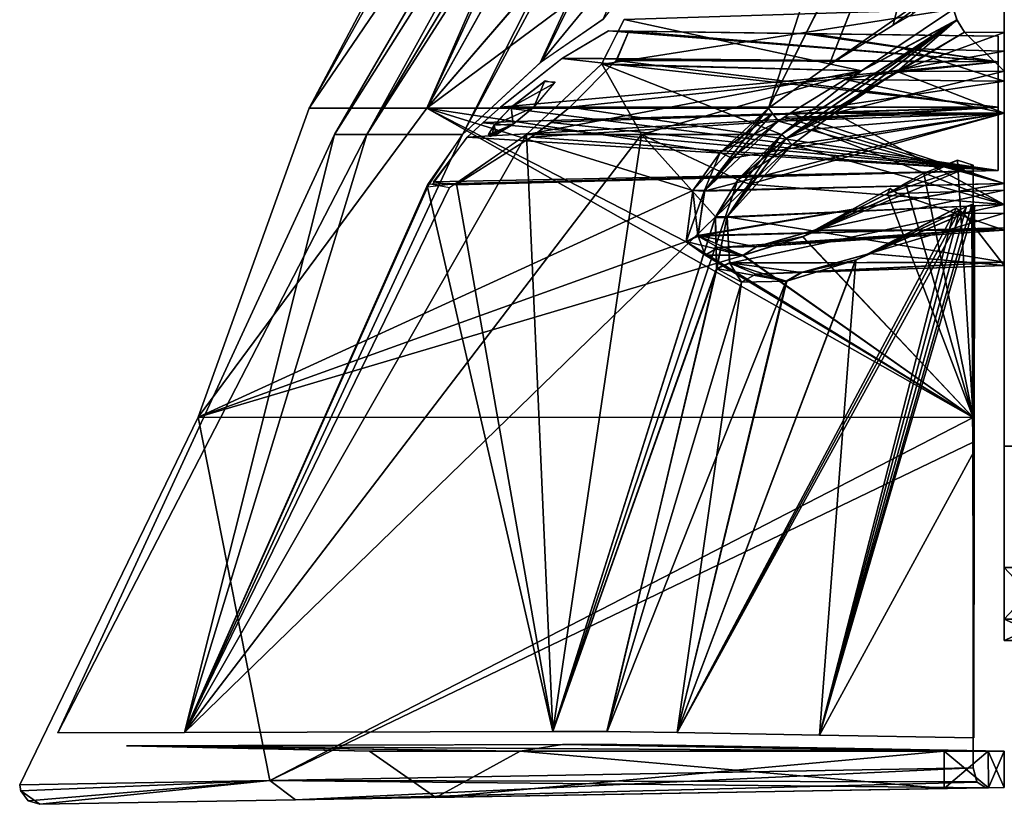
# Model space of a CAD drawing. Header units: millimetres. Extents: x -137 to 239, y -69 to 620.
# Tile 5 of 100: x -108 to -67, y 7 to 39. Entities that reach past the tile are written whole.
import ezdxf

# ---------------------------------------------------------------- set-up
doc = ezdxf.new("R2010")
doc.units = ezdxf.units.MM
doc.header["$LTSCALE"] = 65.185185
for name, color, linetype in [('1047', 7, 'CONTINUOUS'), ('1048', 7, 'CONTINUOUS'), ('1049', 7, 'CONTINUOUS'), ('1050', 7, 'CONTINUOUS'), ('1051', 7, 'CONTINUOUS'), ('1052', 7, 'CONTINUOUS'), ('1053', 7, 'CONTINUOUS'), ('1054', 7, 'CONTINUOUS'), ('1055', 7, 'CONTINUOUS'), ('1056', 7, 'CONTINUOUS'), ('1057', 7, 'CONTINUOUS'), ('1058', 7, 'CONTINUOUS'), ('1059', 7, 'CONTINUOUS'), ('1060', 7, 'CONTINUOUS'), ('1061', 7, 'CONTINUOUS'), ('1062', 7, 'CONTINUOUS'), ('1063', 7, 'CONTINUOUS'), ('1064', 7, 'CONTINUOUS'), ('1065', 7, 'CONTINUOUS'), ('1066', 7, 'CONTINUOUS'), ('1069', 7, 'CONTINUOUS'), ('1070', 7, 'CONTINUOUS'), ('359', 7, 'CONTINUOUS'), ('361', 7, 'CONTINUOUS'), ('362', 7, 'CONTINUOUS'), ('366', 7, 'CONTINUOUS'), ('367', 7, 'CONTINUOUS'), ('368', 7, 'CONTINUOUS'), ('369', 7, 'CONTINUOUS'), ('370', 7, 'CONTINUOUS'), ('371', 7, 'CONTINUOUS'), ('372', 7, 'CONTINUOUS'), ('373', 7, 'CONTINUOUS'), ('375', 7, 'CONTINUOUS'), ('376', 7, 'CONTINUOUS')]:
    doc.layers.add(name, color=color, linetype=linetype)

msp = doc.modelspace()

# ---------------------------------------------------------------- linework, layer by layer
at = {"layer": '1047', "color": 7, "linetype": 'Continuous'}
for points in [[(-85.915, 36.312, 34.43), (-86.345, 35.25, 36.2), (-87.281, 35.25, 33.8), (-85.915, 36.312, 34.43)], [(-85.477, 36.296, 35.581), (-86.345, 35.25, 36.2), (-85.915, 36.312, 34.43), (-85.477, 36.296, 35.581)], [(-87.281, 35.25, 33.8), (-87.201, 34.553, 35.974), (-87.988, 34.516, 34.043), (-87.281, 35.25, 33.8)], [(-86.345, 35.25, 36.2), (-87.201, 34.553, 35.974), (-87.281, 35.25, 33.8), (-86.345, 35.25, 36.2)], [(-88.217, 34.122, 34.589), (-87.988, 34.516, 34.043), (-88.061, 34.122, 35), (-88.217, 34.122, 34.589)], [(-87.988, 34.516, 34.043), (-87.902, 34.122, 35.411), (-88.061, 34.122, 35), (-87.988, 34.516, 34.043)], [(-87.201, 34.553, 35.974), (-87.902, 34.122, 35.411), (-87.988, 34.516, 34.043), (-87.201, 34.553, 35.974)]]:
    msp.add_3dface(points, dxfattribs=at)
at = {"layer": '1048', "color": 7, "linetype": 'Continuous'}
for points in [[(-88.217, 34.122, 34.589), (-88.061, 34.122, 35), (-88.143, 34.049, 34.998), (-88.217, 34.122, 34.589)], [(-88.061, 34.122, 35), (-87.902, 34.122, 35.411), (-88.143, 34.049, 34.998), (-88.061, 34.122, 35)]]:
    msp.add_3dface(points, dxfattribs=at)
at = {"layer": '1049', "color": 7, "linetype": 'Continuous'}
for points in [[(-85.883, 36.33, -34.462), (-87.281, 35.25, -33.8), (-85.497, 36.243, -35.671), (-85.883, 36.33, -34.462)], [(-85.497, 36.243, -35.671), (-87.281, 35.25, -33.8), (-86.345, 35.25, -36.2), (-85.497, 36.243, -35.671)], [(-87.281, 35.25, -33.8), (-87.981, 34.521, -34.047), (-86.345, 35.25, -36.2), (-87.281, 35.25, -33.8)], [(-86.345, 35.25, -36.2), (-87.981, 34.521, -34.047), (-87.214, 34.544, -35.967), (-86.345, 35.25, -36.2)], [(-87.981, 34.521, -34.047), (-88.217, 34.122, -34.589), (-87.214, 34.544, -35.967), (-87.981, 34.521, -34.047)], [(-87.214, 34.544, -35.967), (-88.217, 34.122, -34.589), (-88.061, 34.122, -35), (-87.214, 34.544, -35.967)], [(-87.902, 34.122, -35.411), (-87.214, 34.544, -35.967), (-88.061, 34.122, -35), (-87.902, 34.122, -35.411)]]:
    msp.add_3dface(points, dxfattribs=at)
at = {"layer": '1050', "color": 7, "linetype": 'Continuous'}
for points in [[(-88.061, 34.122, -35), (-88.217, 34.122, -34.589), (-88.146, 34.05, -34.989), (-88.061, 34.122, -35)], [(-87.902, 34.122, -35.411), (-88.061, 34.122, -35), (-88.146, 34.05, -34.989), (-87.902, 34.122, -35.411)]]:
    msp.add_3dface(points, dxfattribs=at)
at = {"layer": '1051', "color": 7, "linetype": 'Continuous'}
for points in [[(-69.073, 39.289, 58.081), (-72.872, 36.744, 57.049), (-82.634, 38.857, 36.156), (-69.073, 39.289, 58.081)], [(-82.634, 38.857, 36.156), (-72.872, 36.744, 57.049), (-83.55, 37.036, 38.307), (-82.634, 38.857, 36.156)], [(-81.914, 34.122, 48.027), (-86.652, 34.122, 38.464), (-83.55, 37.036, 38.307), (-81.914, 34.122, 48.027)], [(-76.159, 34.122, 57.015), (-81.914, 34.122, 48.027), (-83.55, 37.036, 38.307), (-76.159, 34.122, 57.015)], [(-72.872, 36.744, 57.049), (-76.159, 34.122, 57.015), (-83.55, 37.036, 38.307), (-72.872, 36.744, 57.049)]]:
    msp.add_3dface(points, dxfattribs=at)
at = {"layer": '1052', "color": 7, "linetype": 'Continuous'}
for points in [[(-94.556, 34.122), (-93.229, 34.122, -16.036), (-68.152, 79.559), (-94.556, 34.122)], [(-68.188, 75.805, 11.931), (-94.556, 34.122), (-68.152, 79.559), (-68.188, 75.805, 11.931)], [(-68.152, 79.559), (-93.229, 34.122, -16.036), (-68.202, 73.168, -16.114), (-68.152, 79.559)], [(-93.229, 34.122, 16.036), (-94.556, 34.122), (-68.188, 75.805, 11.931), (-93.229, 34.122, 16.036)], [(-89.284, 34.122, 31.636), (-93.229, 34.122, 16.036), (-68.188, 75.805, 11.931), (-89.284, 34.122, 31.636)], [(-86.088, 37.084, 31.829), (-89.284, 34.122, 31.636), (-68.188, 75.805, 11.931), (-86.088, 37.084, 31.829)], [(-68.248, 58.766, 34.298), (-86.088, 37.084, 31.829), (-68.188, 75.805, 11.931), (-68.248, 58.766, 34.298)], [(-93.229, 34.122, -16.036), (-89.284, 34.122, -31.636), (-68.202, 73.168, -16.114), (-93.229, 34.122, -16.036)], [(-68.202, 73.168, -16.114), (-89.284, 34.122, -31.636), (-86.03, 37.132, -31.854), (-68.202, 73.168, -16.114)], [(-83.503, 38.868, -33.997), (-68.202, 73.168, -16.114), (-86.03, 37.132, -31.854), (-83.503, 38.868, -33.997)], [(-83.503, 38.868, 33.997), (-86.088, 37.084, 31.829), (-68.248, 58.766, 34.298), (-83.503, 38.868, 33.997)]]:
    msp.add_3dface(points, dxfattribs=at)
at = {"layer": '1053', "color": 7, "linetype": 'Continuous'}
for points in [[(-82.634, 38.857, -36.156), (-83.576, 37.012, -38.305), (-69.073, 39.289, -58.081), (-82.634, 38.857, -36.156)], [(-69.073, 39.289, -58.081), (-83.576, 37.012, -38.305), (-72.867, 36.748, -57.05), (-69.073, 39.289, -58.081)], [(-83.576, 37.012, -38.305), (-86.652, 34.122, -38.464), (-72.867, 36.748, -57.05), (-83.576, 37.012, -38.305)], [(-86.652, 34.122, -38.464), (-81.914, 34.122, -48.027), (-72.867, 36.748, -57.05), (-86.652, 34.122, -38.464)], [(-81.914, 34.122, -48.027), (-76.159, 34.122, -57.015), (-72.867, 36.748, -57.05), (-81.914, 34.122, -48.027)]]:
    msp.add_3dface(points, dxfattribs=at)
at = {"layer": '1054', "color": 7, "linetype": 'Continuous'}
for points in [[(-94.556, 34.122), (-93.229, 34.122, 16.036), (-105.942, 9.497, 0), (-94.556, 34.122)], [(-105.942, 9.497, 0), (-93.229, 34.122, 16.036), (-100.725, 9.512, 33.305), (-105.942, 9.497, 0)], [(-100.725, 9.512, -33.305), (-94.556, 34.122), (-105.942, 9.497, 0), (-100.725, 9.512, -33.305)], [(-86.652, 34.122, 38.464), (-81.914, 34.122, 48.027), (-100.725, 9.512, 33.305), (-86.652, 34.122, 38.464)], [(-89.819, 31.941, 36.26), (-86.652, 34.122, 38.464), (-100.725, 9.512, 33.305), (-89.819, 31.941, 36.26)], [(-100.725, 9.512, 33.305), (-81.914, 34.122, 48.027), (-78.877, 30.735, 58.575), (-100.725, 9.512, 33.305)], [(-89.284, 34.122, 31.636), (-90.706, 32.116, 33.443), (-100.725, 9.512, 33.305), (-89.284, 34.122, 31.636)], [(-93.229, 34.122, 16.036), (-89.284, 34.122, 31.636), (-100.725, 9.512, 33.305), (-93.229, 34.122, 16.036)], [(-93.229, 34.122, -16.036), (-94.556, 34.122), (-100.725, 9.512, -33.305), (-93.229, 34.122, -16.036)], [(-89.284, 34.122, -31.636), (-93.229, 34.122, -16.036), (-100.725, 9.512, -33.305), (-89.284, 34.122, -31.636)], [(-90.723, 31.961, -33.802), (-89.284, 34.122, -31.636), (-100.725, 9.512, -33.305), (-90.723, 31.961, -33.802)], [(-86.652, 34.122, -38.464), (-89.528, 32.094, -36.628), (-85.574, 9.555, -63.418), (-86.652, 34.122, -38.464)], [(-81.914, 34.122, -48.027), (-86.652, 34.122, -38.464), (-85.574, 9.555, -63.418), (-81.914, 34.122, -48.027)], [(-77.954, 32.259, -57.617), (-81.914, 34.122, -48.027), (-85.574, 9.555, -63.418), (-77.954, 32.259, -57.617)], [(-81.914, 34.122, 48.027), (-76.159, 34.122, 57.015), (-78.877, 30.735, 58.575), (-81.914, 34.122, 48.027)], [(-76.159, 34.122, -57.015), (-81.914, 34.122, -48.027), (-77.954, 32.259, -57.617), (-76.159, 34.122, -57.015)], [(-90.706, 32.116, 33.443), (-89.819, 31.941, 36.26), (-100.725, 9.512, 33.305), (-90.706, 32.116, 33.443)], [(-89.528, 32.094, -36.628), (-90.723, 31.961, -33.802), (-85.574, 9.555, -63.418), (-89.528, 32.094, -36.628)], [(-78.888, 30.708, -58.597), (-77.954, 32.259, -57.617), (-85.574, 9.555, -63.418), (-78.888, 30.708, -58.597)], [(-85.574, 9.555, -63.418), (-90.723, 31.961, -33.802), (-100.725, 9.512, -33.305), (-85.574, 9.555, -63.418)], [(-68.322, 31.24, -70.455), (-68.543, 31.161, -70.325), (-74.594, 9.405, -76.473), (-68.322, 31.24, -70.455)], [(-68.241, 9.293, -82.432), (-68.322, 31.24, -70.455), (-74.594, 9.405, -76.473), (-68.241, 9.293, -82.432)], [(-68.221, 31.197, 70.609), (-74.594, 9.405, 76.473), (-68.321, 31.24, 70.456), (-68.221, 31.197, 70.609)], [(-68.321, 31.24, 70.456), (-74.594, 9.405, 76.473), (-68.543, 31.161, 70.325), (-68.321, 31.24, 70.456)], [(-68.221, 31.197, -70.609), (-68.322, 31.24, -70.455), (-68.241, 9.293, -82.432), (-68.221, 31.197, -70.609)], [(-74.594, 9.405, 76.473), (-80.451, 9.509, 70.026), (-68.543, 31.161, 70.325), (-74.594, 9.405, 76.473)], [(-68.543, 31.161, 70.325), (-80.451, 9.509, 70.026), (-68.812, 31.02, 70.219), (-68.543, 31.161, 70.325)], [(-68.812, 31.02, 70.219), (-80.451, 9.509, 70.026), (-69.079, 30.878, 70.113), (-68.812, 31.02, 70.219)], [(-69.079, 30.878, 70.113), (-80.451, 9.509, 70.026), (-73.111, 28.957, 67.949), (-69.079, 30.878, 70.113)], [(-68.236, 21.063, 78.968), (-74.594, 9.405, 76.473), (-68.221, 31.197, 70.609), (-68.236, 21.063, 78.968)], [(-68.543, 31.161, -70.325), (-68.812, 31.02, -70.219), (-74.594, 9.405, -76.473), (-68.543, 31.161, -70.325)], [(-68.812, 31.02, -70.219), (-69.079, 30.878, -70.113), (-74.594, 9.405, -76.473), (-68.812, 31.02, -70.219)], [(-69.079, 30.878, -70.113), (-73.092, 28.965, -67.962), (-74.594, 9.405, -76.473), (-69.079, 30.878, -70.113)], [(-68.236, 21.042, -78.98), (-68.221, 31.197, -70.609), (-68.241, 9.293, -82.432), (-68.236, 21.042, -78.98)], [(-85.574, 9.555, 63.418), (-100.725, 9.512, 33.305), (-78.877, 30.735, 58.575), (-85.574, 9.555, 63.418)], [(-78.839, 28.612, 61.338), (-85.574, 9.555, 63.418), (-78.877, 30.735, 58.575), (-78.839, 28.612, 61.338)], [(-78.824, 28.593, -61.38), (-78.888, 30.708, -58.597), (-85.574, 9.555, -63.418), (-78.824, 28.593, -61.38)], [(-73.092, 28.965, -67.962), (-75.941, 28.092, -65.586), (-80.451, 9.509, -70.026), (-73.092, 28.965, -67.962)], [(-74.594, 9.405, -76.473), (-73.092, 28.965, -67.962), (-80.451, 9.509, -70.026), (-74.594, 9.405, -76.473)], [(-73.111, 28.957, 67.949), (-80.451, 9.509, 70.026), (-75.97, 28.086, 65.557), (-73.111, 28.957, 67.949)], [(-83.336, 9.548, 66.433), (-85.574, 9.555, 63.418), (-78.839, 28.612, 61.338), (-83.336, 9.548, 66.433)], [(-83.341, 9.548, -66.426), (-78.824, 28.593, -61.38), (-85.574, 9.555, -63.418), (-83.341, 9.548, -66.426)], [(-77.809, 28.047, -63.319), (-78.824, 28.593, -61.38), (-83.341, 9.548, -66.426), (-77.809, 28.047, -63.319)], [(-75.97, 28.086, 65.557), (-83.336, 9.548, 66.433), (-78.839, 28.612, 61.338), (-75.97, 28.086, 65.557)], [(-80.451, 9.509, -70.026), (-77.809, 28.047, -63.319), (-83.341, 9.548, -66.426), (-80.451, 9.509, -70.026)], [(-80.451, 9.509, 70.026), (-83.336, 9.548, 66.433), (-75.97, 28.086, 65.557), (-80.451, 9.509, 70.026)], [(-75.941, 28.092, -65.586), (-77.809, 28.047, -63.319), (-80.451, 9.509, -70.026), (-75.941, 28.092, -65.586)], [(-68.241, 9.293, 82.432), (-74.594, 9.405, 76.473), (-68.236, 21.063, 78.968), (-68.241, 9.293, 82.432)]]:
    msp.add_3dface(points, dxfattribs=at)
at = {"layer": '1055', "color": 7, "linetype": 'Continuous'}
for points in [[(-68.623, 38.345, -58.394), (-71.399, 36.724, -57.653), (-67, 38.331, -58.418), (-68.623, 38.345, -58.394)], [(-67, 38.331, -58.418), (-71.399, 36.724, -57.653), (-67, 36.728, -57.734), (-67, 38.331, -58.418)], [(-71.399, 36.724, -57.653), (-73.971, 35, -57.378), (-67, 36.728, -57.734), (-71.399, 36.724, -57.653)], [(-67, 36.728, -57.734), (-73.971, 35, -57.378), (-67, 35, -57.5), (-67, 36.728, -57.734)], [(-75.723, 33.701, -57.476), (-77.473, 32.086, -57.986), (-67, 35, -57.5), (-75.723, 33.701, -57.476)], [(-67, 35, -57.5), (-77.473, 32.086, -57.986), (-67, 31.253, -58.689), (-67, 35, -57.5)], [(-74.871, 34.346, -57.395), (-75.723, 33.701, -57.476), (-67, 35, -57.5), (-74.871, 34.346, -57.395)], [(-73.971, 35, -57.378), (-74.871, 34.346, -57.395), (-67, 35, -57.5), (-73.971, 35, -57.378)], [(-77.473, 32.086, -57.986), (-78.402, 30.705, -58.859), (-67, 31.253, -58.689), (-77.473, 32.086, -57.986)], [(-78.402, 30.705, -58.859), (-78.282, 28.836, -61.382), (-67, 31.253, -58.689), (-78.402, 30.705, -58.859)], [(-67, 31.253, -58.689), (-78.282, 28.836, -61.382), (-67, 28.876, -61.821), (-67, 31.253, -58.689)], [(-72.523, 29.236, -67.208), (-68.65, 30.876, -69.061), (-67, 28.74, -65.75), (-72.523, 29.236, -67.208)], [(-67, 28.74, -65.75), (-68.65, 30.876, -69.061), (-67, 30.894, -69.039), (-67, 28.74, -65.75)], [(-75.324, 28.454, -65.146), (-72.523, 29.236, -67.208), (-67, 28.74, -65.75), (-75.324, 28.454, -65.146)], [(-78.282, 28.836, -61.382), (-77.214, 28.377, -63.141), (-67, 28.876, -61.821), (-78.282, 28.836, -61.382)], [(-77.214, 28.377, -63.141), (-75.324, 28.454, -65.146), (-67, 28.876, -61.821), (-77.214, 28.377, -63.141)], [(-67, 28.876, -61.821), (-75.324, 28.454, -65.146), (-67, 28.74, -65.75), (-67, 28.876, -61.821)]]:
    msp.add_3dface(points, dxfattribs=at)
at = {"layer": '1056', "color": 7, "linetype": 'Continuous'}
for points in [[(-71.401, 36.723, 57.653), (-68.623, 38.345, 58.394), (-67, 36.728, 57.734), (-71.401, 36.723, 57.653)], [(-67, 36.728, 57.734), (-68.623, 38.345, 58.394), (-67, 38.331, 58.418), (-67, 36.728, 57.734)], [(-73.971, 35, 57.378), (-71.401, 36.723, 57.653), (-67, 35, 57.5), (-73.971, 35, 57.378)], [(-67, 35, 57.5), (-71.401, 36.723, 57.653), (-67, 36.728, 57.734), (-67, 35, 57.5)], [(-74.875, 34.344, 57.395), (-73.971, 35, 57.378), (-67, 31.253, 58.689), (-74.875, 34.344, 57.395)], [(-67, 31.253, 58.689), (-73.971, 35, 57.378), (-67, 35, 57.5), (-67, 31.253, 58.689)], [(-75.723, 33.701, 57.476), (-74.875, 34.344, 57.395), (-67, 31.253, 58.689), (-75.723, 33.701, 57.476)], [(-78.388, 30.736, 58.833), (-75.723, 33.701, 57.476), (-67, 31.253, 58.689), (-78.388, 30.736, 58.833)], [(-67, 28.876, 61.821), (-78.388, 30.736, 58.833), (-67, 31.253, 58.689), (-67, 28.876, 61.821)], [(-68.65, 30.876, 69.061), (-72.538, 29.231, 67.198), (-67, 30.894, 69.039), (-68.65, 30.876, 69.061)], [(-67, 30.894, 69.039), (-72.538, 29.231, 67.198), (-67, 28.74, 65.75), (-67, 30.894, 69.039)], [(-78.296, 28.85, 61.348), (-78.388, 30.736, 58.833), (-67, 28.876, 61.821), (-78.296, 28.85, 61.348)], [(-72.538, 29.231, 67.198), (-75.348, 28.45, 65.125), (-67, 28.74, 65.75), (-72.538, 29.231, 67.198)], [(-75.348, 28.45, 65.125), (-78.296, 28.85, 61.348), (-67, 28.876, 61.821), (-75.348, 28.45, 65.125)], [(-67, 28.74, 65.75), (-75.348, 28.45, 65.125), (-67, 28.876, 61.821), (-67, 28.74, 65.75)]]:
    msp.add_3dface(points, dxfattribs=at)
at = {"layer": '1057', "color": 7, "linetype": 'Continuous'}
for points in [[(-78.877, 30.735, 58.575), (-76.159, 34.122, 57.015), (-78.388, 30.736, 58.833), (-78.877, 30.735, 58.575)], [(-78.388, 30.736, 58.833), (-76.159, 34.122, 57.015), (-75.971, 33.96, 57.323), (-78.388, 30.736, 58.833)], [(-75.723, 33.701, 57.476), (-78.388, 30.736, 58.833), (-75.971, 33.96, 57.323), (-75.723, 33.701, 57.476)], [(-69.079, 30.878, 70.113), (-73.111, 28.957, 67.949), (-68.965, 31.089, 69.56), (-69.079, 30.878, 70.113)], [(-68.965, 31.089, 69.56), (-73.111, 28.957, 67.949), (-68.65, 30.876, 69.061), (-68.965, 31.089, 69.56)], [(-68.65, 30.876, 69.061), (-73.111, 28.957, 67.949), (-72.538, 29.231, 67.198), (-68.65, 30.876, 69.061)], [(-78.839, 28.612, 61.338), (-78.877, 30.735, 58.575), (-78.388, 30.736, 58.833), (-78.839, 28.612, 61.338)], [(-78.296, 28.85, 61.348), (-78.839, 28.612, 61.338), (-78.388, 30.736, 58.833), (-78.296, 28.85, 61.348)], [(-72.538, 29.231, 67.198), (-73.111, 28.957, 67.949), (-75.348, 28.45, 65.125), (-72.538, 29.231, 67.198)], [(-75.97, 28.086, 65.557), (-78.839, 28.612, 61.338), (-78.296, 28.85, 61.348), (-75.97, 28.086, 65.557)], [(-75.348, 28.45, 65.125), (-75.97, 28.086, 65.557), (-78.296, 28.85, 61.348), (-75.348, 28.45, 65.125)], [(-73.111, 28.957, 67.949), (-75.97, 28.086, 65.557), (-75.348, 28.45, 65.125), (-73.111, 28.957, 67.949)]]:
    msp.add_3dface(points, dxfattribs=at)
at = {"layer": '1058', "color": 7, "linetype": 'Continuous'}
for points in [[(-72.872, 36.744, 57.049), (-69.073, 39.289, 58.081), (-68.931, 38.83, 58.435), (-72.872, 36.744, 57.049)], [(-76.159, 34.122, 57.015), (-72.872, 36.744, 57.049), (-68.931, 38.83, 58.435), (-76.159, 34.122, 57.015)], [(-75.971, 33.96, 57.323), (-76.159, 34.122, 57.015), (-68.931, 38.83, 58.435), (-75.971, 33.96, 57.323)], [(-68.623, 38.345, 58.394), (-75.971, 33.96, 57.323), (-68.931, 38.83, 58.435), (-68.623, 38.345, 58.394)], [(-75.971, 33.96, 57.323), (-68.623, 38.345, 58.394), (-71.401, 36.723, 57.653), (-75.971, 33.96, 57.323)], [(-75.971, 33.96, 57.323), (-71.401, 36.723, 57.653), (-73.971, 35, 57.378), (-75.971, 33.96, 57.323)], [(-75.971, 33.96, 57.323), (-73.971, 35, 57.378), (-74.875, 34.344, 57.395), (-75.971, 33.96, 57.323)], [(-75.723, 33.701, 57.476), (-75.971, 33.96, 57.323), (-74.875, 34.344, 57.395), (-75.723, 33.701, 57.476)]]:
    msp.add_3dface(points, dxfattribs=at)
at = {"layer": '1059', "color": 7, "linetype": 'Continuous'}
for points in [[(-69.073, 39.289, -58.081), (-72.867, 36.748, -57.05), (-68.94, 38.849, -58.429), (-69.073, 39.289, -58.081)], [(-72.867, 36.748, -57.05), (-76.159, 34.122, -57.015), (-68.94, 38.849, -58.429), (-72.867, 36.748, -57.05)], [(-68.94, 38.849, -58.429), (-76.159, 34.122, -57.015), (-75.971, 33.961, -57.323), (-68.94, 38.849, -58.429)], [(-75.723, 33.701, -57.476), (-68.94, 38.849, -58.429), (-75.971, 33.961, -57.323), (-75.723, 33.701, -57.476)], [(-74.871, 34.346, -57.395), (-68.94, 38.849, -58.429), (-75.723, 33.701, -57.476), (-74.871, 34.346, -57.395)], [(-73.971, 35, -57.378), (-68.94, 38.849, -58.429), (-74.871, 34.346, -57.395), (-73.971, 35, -57.378)], [(-71.399, 36.724, -57.653), (-68.94, 38.849, -58.429), (-73.971, 35, -57.378), (-71.399, 36.724, -57.653)], [(-68.623, 38.345, -58.394), (-68.94, 38.849, -58.429), (-71.399, 36.724, -57.653), (-68.623, 38.345, -58.394)]]:
    msp.add_3dface(points, dxfattribs=at)
at = {"layer": '1060', "color": 7, "linetype": 'Continuous'}
for points in [[(-76.159, 34.122, -57.015), (-77.954, 32.259, -57.617), (-75.971, 33.961, -57.323), (-76.159, 34.122, -57.015)], [(-77.954, 32.259, -57.617), (-75.723, 33.701, -57.476), (-75.971, 33.961, -57.323), (-77.954, 32.259, -57.617)], [(-75.723, 33.701, -57.476), (-77.954, 32.259, -57.617), (-77.473, 32.086, -57.986), (-75.723, 33.701, -57.476)], [(-77.954, 32.259, -57.617), (-78.888, 30.708, -58.597), (-77.473, 32.086, -57.986), (-77.954, 32.259, -57.617)], [(-78.888, 30.708, -58.597), (-78.402, 30.705, -58.859), (-77.473, 32.086, -57.986), (-78.888, 30.708, -58.597)], [(-73.092, 28.965, -67.962), (-69.079, 30.878, -70.113), (-72.523, 29.236, -67.208), (-73.092, 28.965, -67.962)], [(-72.523, 29.236, -67.208), (-69.079, 30.878, -70.113), (-68.955, 31.089, -69.535), (-72.523, 29.236, -67.208)], [(-68.65, 30.876, -69.061), (-72.523, 29.236, -67.208), (-68.955, 31.089, -69.535), (-68.65, 30.876, -69.061)], [(-78.888, 30.708, -58.597), (-78.824, 28.593, -61.38), (-78.402, 30.705, -58.859), (-78.888, 30.708, -58.597)], [(-78.824, 28.593, -61.38), (-78.282, 28.836, -61.382), (-78.402, 30.705, -58.859), (-78.824, 28.593, -61.38)], [(-73.092, 28.965, -67.962), (-72.523, 29.236, -67.208), (-75.324, 28.454, -65.146), (-73.092, 28.965, -67.962)], [(-78.824, 28.593, -61.38), (-77.809, 28.047, -63.319), (-78.282, 28.836, -61.382), (-78.824, 28.593, -61.38)], [(-77.809, 28.047, -63.319), (-77.214, 28.377, -63.141), (-78.282, 28.836, -61.382), (-77.809, 28.047, -63.319)], [(-75.941, 28.092, -65.586), (-73.092, 28.965, -67.962), (-75.324, 28.454, -65.146), (-75.941, 28.092, -65.586)], [(-77.809, 28.047, -63.319), (-75.941, 28.092, -65.586), (-77.214, 28.377, -63.141), (-77.809, 28.047, -63.319)], [(-75.941, 28.092, -65.586), (-75.324, 28.454, -65.146), (-77.214, 28.377, -63.141), (-75.941, 28.092, -65.586)]]:
    msp.add_3dface(points, dxfattribs=at)
at = {"layer": '1061', "color": 7, "linetype": 'Continuous'}
for points in [[(-90.38, 6.842, 22.743), (-90.38, 6.842, -22.743), (-93.11, 8.75), (-90.38, 6.842, 22.743)], [(-93.11, 8.75), (-90.38, 6.842, -22.743), (-86.912, 8.75, -33.953), (-93.11, 8.75)], [(-86.912, 8.75, 33.953), (-90.38, 6.842, 22.743), (-93.11, 8.75), (-86.912, 8.75, 33.953)], [(-90.38, 6.842, -22.743), (-69.461, 7.207, -63.135), (-86.912, 8.75, -33.953), (-90.38, 6.842, -22.743)], [(-69.461, 7.207, 63.135), (-90.38, 6.842, 22.743), (-69.461, 8.75, 63.135), (-69.461, 7.207, 63.135)], [(-69.461, 8.75, 63.135), (-90.38, 6.842, 22.743), (-86.912, 8.75, 33.953), (-69.461, 8.75, 63.135)], [(-86.912, 8.75, -33.953), (-69.461, 7.207, -63.135), (-69.461, 8.75, -63.135), (-86.912, 8.75, -33.953)]]:
    msp.add_3dface(points, dxfattribs=at)
at = {"layer": '1062', "color": 7, "linetype": 'Continuous'}
for points in [[(-69.461, 7.207, 63.135), (-69.461, 8.75, 63.135), (-67.648, 8.75, 66.164), (-69.461, 7.207, 63.135)], [(-69.461, 7.207, 63.135), (-67.648, 8.75, 66.164), (-67.635, 7.239, 66.197), (-69.461, 7.207, 63.135)], [(-67.648, 8.75, 66.164), (-67, 8.75, 69.705), (-67.635, 7.239, 66.197), (-67.648, 8.75, 66.164)], [(-67.635, 7.239, 66.197), (-67, 8.75, 69.705), (-67, 7.25, 69.705), (-67.635, 7.239, 66.197)]]:
    msp.add_3dface(points, dxfattribs=at)
at = {"layer": '1063', "color": 7, "linetype": 'Continuous'}
for points in [[(-69.461, 8.75, -63.135), (-69.461, 7.207, -63.135), (-67.635, 7.239, -66.197), (-69.461, 8.75, -63.135)], [(-69.461, 8.75, -63.135), (-67.635, 7.239, -66.197), (-67.648, 8.75, -66.164), (-69.461, 8.75, -63.135)], [(-67, 7.25, -69.705), (-67, 8.75, -69.705), (-67.648, 8.75, -66.164), (-67, 7.25, -69.705)], [(-67.635, 7.239, -66.197), (-67, 7.25, -69.705), (-67.648, 8.75, -66.164), (-67.635, 7.239, -66.197)]]:
    msp.add_3dface(points, dxfattribs=at)
at = {"layer": '1064', "color": 7, "linetype": 'Continuous'}
for points in [[(-69.461, 8.75, -63.135), (-67.648, 8.75, -66.164), (-85.177, 9.024, -63.135), (-69.461, 8.75, -63.135)], [(-85.177, 9.024, -63.135), (-67.648, 8.75, -66.164), (-82.946, 9.017, -66.139), (-85.177, 9.024, -63.135)], [(-67.648, 8.75, -66.164), (-67, 8.75, -69.705), (-82.946, 9.017, -66.139), (-67.648, 8.75, -66.164)], [(-82.946, 9.017, -66.139), (-67, 8.75, -69.705), (-80.078, 8.978, -69.705), (-82.946, 9.017, -66.139)]]:
    msp.add_3dface(points, dxfattribs=at)
at = {"layer": '1065', "color": 7, "linetype": 'Continuous'}
for points in [[(-85.177, 9.024, 63.135), (-86.912, 8.75, 33.953), (-103.119, 8.971, 22.37), (-85.177, 9.024, 63.135)], [(-86.912, 8.75, 33.953), (-93.11, 8.75), (-103.119, 8.971, 22.37), (-86.912, 8.75, 33.953)], [(-103.119, 8.971, 22.37), (-93.11, 8.75), (-102.963, 8.971, -23.099), (-103.119, 8.971, 22.37)], [(-69.461, 8.75, -63.135), (-85.177, 9.024, -63.135), (-102.963, 8.971, -23.099), (-69.461, 8.75, -63.135)], [(-93.11, 8.75), (-86.912, 8.75, -33.953), (-102.963, 8.971, -23.099), (-93.11, 8.75)], [(-86.912, 8.75, -33.953), (-69.461, 8.75, -63.135), (-102.963, 8.971, -23.099), (-86.912, 8.75, -33.953)], [(-69.461, 8.75, 63.135), (-86.912, 8.75, 33.953), (-85.177, 9.024, 63.135), (-69.461, 8.75, 63.135)]]:
    msp.add_3dface(points, dxfattribs=at)
at = {"layer": '1066', "color": 7, "linetype": 'Continuous'}
for points in [[(-69.461, 8.75, 63.135), (-85.177, 9.024, 63.135), (-82.941, 9.017, 66.146), (-69.461, 8.75, 63.135)], [(-69.461, 8.75, 63.135), (-82.941, 9.017, 66.146), (-67.648, 8.75, 66.164), (-69.461, 8.75, 63.135)], [(-82.941, 9.017, 66.146), (-80.078, 8.978, 69.705), (-67.648, 8.75, 66.164), (-82.941, 9.017, 66.146)], [(-67.648, 8.75, 66.164), (-80.078, 8.978, 69.705), (-67, 8.75, 69.705), (-67.648, 8.75, 66.164)]]:
    msp.add_3dface(points, dxfattribs=at)
at = {"layer": '1069', "color": 7, "linetype": 'Continuous'}
for points in [[(-83.277, 38.39, 34.039), (-67.246, 37.112, 32.642), (-85.196, 37.256, 32.358), (-83.277, 38.39, 34.039)], [(-75.276, 38.283, 34.171), (-67.246, 37.112, 32.642), (-83.277, 38.39, 34.039), (-75.276, 38.283, 34.171)], [(-82.438, 38.379, 35.947), (-82.933, 37.207, 37.63), (-67.246, 37.112, 37.358), (-82.438, 38.379, 35.947)], [(-74.855, 38.277, 35.822), (-82.438, 38.379, 35.947), (-67.246, 37.112, 37.358), (-74.855, 38.277, 35.822)], [(-67.246, 38.172, 34.304), (-67.246, 37.112, 32.642), (-75.276, 38.283, 34.171), (-67.246, 38.172, 34.304)], [(-67.246, 38.172, 35.696), (-74.855, 38.277, 35.822), (-67.246, 37.112, 37.358), (-67.246, 38.172, 35.696)], [(-85.196, 37.256, 32.358), (-67.246, 35.25, 31.996), (-87.72, 35.25, 31.638), (-85.196, 37.256, 32.358)], [(-67.246, 37.112, 32.642), (-67.246, 35.25, 31.996), (-85.196, 37.256, 32.358), (-67.246, 37.112, 32.642)], [(-82.933, 37.207, 37.63), (-84.871, 35.25, 38.312), (-67.246, 37.112, 37.358), (-82.933, 37.207, 37.63)], [(-67.246, 37.112, 37.358), (-84.871, 35.25, 38.312), (-67.246, 35.25, 38.004), (-67.246, 37.112, 37.358)], [(-87.72, 35.25, 31.638), (-67.246, 32.648, 33.498), (-88.443, 34.613, 31.686), (-87.72, 35.25, 31.638)], [(-67.246, 35.25, 31.996), (-67.246, 32.648, 33.498), (-87.72, 35.25, 31.638), (-67.246, 35.25, 31.996)], [(-85.637, 34.631, 38.267), (-86.466, 34.017, 38.104), (-67.246, 35.25, 38.004), (-85.637, 34.631, 38.267)], [(-67.246, 35.25, 38.004), (-86.466, 34.017, 38.104), (-67.246, 32.648, 36.502), (-67.246, 35.25, 38.004)], [(-84.871, 35.25, 38.312), (-85.637, 34.631, 38.267), (-67.246, 35.25, 38.004), (-84.871, 35.25, 38.312)], [(-88.443, 34.613, 31.686), (-67.246, 32.648, 33.498), (-89.092, 34.015, 31.848), (-88.443, 34.613, 31.686)], [(-89.092, 34.015, 31.848), (-67.246, 32.648, 33.498), (-90.51, 32.088, 33.722), (-89.092, 34.015, 31.848)], [(-67.246, 32.648, 36.502), (-86.466, 34.017, 38.104), (-89.502, 32.086, 36.224), (-67.246, 32.648, 36.502)], [(-67.246, 32.648, 33.498), (-67.246, 32.648, 36.502), (-90.51, 32.088, 33.722), (-67.246, 32.648, 33.498)], [(-90.51, 32.088, 33.722), (-67.246, 32.648, 36.502), (-89.502, 32.086, 36.224), (-90.51, 32.088, 33.722)]]:
    msp.add_3dface(points, dxfattribs=at)
at = {"layer": '1070', "color": 7, "linetype": 'Continuous'}
for points in [[(-83.277, 38.39, -34.039), (-85.172, 37.274, -32.372), (-67.246, 37.112, -32.642), (-83.277, 38.39, -34.039)], [(-75.276, 38.283, -34.171), (-83.277, 38.39, -34.039), (-67.246, 37.112, -32.642), (-75.276, 38.283, -34.171)], [(-82.438, 38.379, -35.947), (-67.246, 37.112, -37.358), (-82.962, 37.178, -37.652), (-82.438, 38.379, -35.947)], [(-74.855, 38.277, -35.822), (-67.246, 37.112, -37.358), (-82.438, 38.379, -35.947), (-74.855, 38.277, -35.822)], [(-67.246, 38.172, -34.304), (-75.276, 38.283, -34.171), (-67.246, 37.112, -32.642), (-67.246, 38.172, -34.304)], [(-67.246, 38.172, -35.696), (-67.246, 37.112, -37.358), (-74.855, 38.277, -35.822), (-67.246, 38.172, -35.696)], [(-85.172, 37.274, -32.372), (-87.72, 35.25, -31.638), (-67.246, 37.112, -32.642), (-85.172, 37.274, -32.372)], [(-67.246, 37.112, -32.642), (-87.72, 35.25, -31.638), (-67.246, 35.25, -31.996), (-67.246, 37.112, -32.642)], [(-82.962, 37.178, -37.652), (-67.246, 35.25, -38.004), (-84.871, 35.25, -38.312), (-82.962, 37.178, -37.652)], [(-67.246, 37.112, -37.358), (-67.246, 35.25, -38.004), (-82.962, 37.178, -37.652), (-67.246, 37.112, -37.358)], [(-88.437, 34.619, -31.685), (-89.092, 34.015, -31.848), (-67.246, 35.25, -31.996), (-88.437, 34.619, -31.685)], [(-67.246, 35.25, -31.996), (-89.092, 34.015, -31.848), (-67.246, 32.648, -33.498), (-67.246, 35.25, -31.996)], [(-87.72, 35.25, -31.638), (-88.437, 34.619, -31.685), (-67.246, 35.25, -31.996), (-87.72, 35.25, -31.638)], [(-84.871, 35.25, -38.312), (-67.246, 32.648, -36.502), (-85.642, 34.627, -38.267), (-84.871, 35.25, -38.312)], [(-67.246, 35.25, -38.004), (-67.246, 32.648, -36.502), (-84.871, 35.25, -38.312), (-67.246, 35.25, -38.004)], [(-85.642, 34.627, -38.267), (-67.246, 32.648, -36.502), (-86.466, 34.017, -38.104), (-85.642, 34.627, -38.267)], [(-67.246, 32.648, -33.498), (-89.092, 34.015, -31.848), (-90.496, 32.186, -33.504), (-67.246, 32.648, -33.498)], [(-86.466, 34.017, -38.104), (-67.246, 32.648, -36.502), (-89.559, 32.06, -36.159), (-86.466, 34.017, -38.104)], [(-89.559, 32.06, -36.159), (-67.246, 32.648, -33.498), (-90.496, 32.186, -33.504), (-89.559, 32.06, -36.159)], [(-67.246, 32.648, -36.502), (-67.246, 32.648, -33.498), (-89.559, 32.06, -36.159), (-67.246, 32.648, -36.502)]]:
    msp.add_3dface(points, dxfattribs=at)
at = {"layer": '359', "color": 7, "linetype": 'Continuous'}
for points in [[(-67, 44.518, -106.085), (-67, 13.3, -73.05), (-67, 129.181, -74.573), (-67, 44.518, -106.085)], [(-67, 129.181, -74.573), (-67, 13.3, -73.05), (-67, 114.15), (-67, 129.181, -74.573)], [(-67, 129.181, 74.573), (-67, 114.15), (-67, 13.3, 73.05), (-67, 129.181, 74.573)], [(-67, 44.518, 106.085), (-67, 129.181, 74.573), (-67, 13.3, 73.05), (-67, 44.518, 106.085)], [(-67, 14.179, 5.621), (-67, 16.3, 6.5), (-67, 114.15), (-67, 14.179, 5.621)], [(-67, 114.15), (-67, 16.3, 6.5), (-67, 18.3, 6.5), (-67, 114.15)], [(-67, 13.3, 3.5), (-67, 14.179, 5.621), (-67, 114.15), (-67, 13.3, 3.5)], [(-67, 13.3, -73.05), (-67, 13.3, 3.5), (-67, 114.15), (-67, 13.3, -73.05)], [(-67, 13.3, 73.05), (-67, 114.15), (-67, 13.3, 40), (-67, 13.3, 73.05)], [(-67, 13.3, 40), (-67, 114.15), (-67, 18.3, 37), (-67, 13.3, 40)], [(-67, 18.3, 37), (-67, 114.15), (-67, 20.421, 36.121), (-67, 18.3, 37)], [(-67, 20.421, 36.121), (-67, 114.15), (-67, 21.3, 34), (-67, 20.421, 36.121)], [(-67, 21.3, 34), (-67, 114.15), (-67, 21.3, 9.5), (-67, 21.3, 34)], [(-67, 21.3, 9.5), (-67, 114.15), (-67, 20.421, 7.379), (-67, 21.3, 9.5)], [(-67, 20.421, 7.379), (-67, 114.15), (-67, 18.3, 6.5), (-67, 20.421, 7.379)], [(-67, 14.179, 37.879), (-67, 13.3, 40), (-67, 18.3, 37), (-67, 14.179, 37.879)], [(-67, 16.3, 37), (-67, 14.179, 37.879), (-67, 18.3, 37), (-67, 16.3, 37)]]:
    msp.add_3dface(points, dxfattribs=at)
at = {"layer": '361', "color": 7, "linetype": 'Continuous'}
for points in [[(-65, 13.3, -73.05), (-65, 13.3, 3.5), (-67, 13.3, -73.05), (-65, 13.3, -73.05)], [(-65, 13.3, 3.5), (-67, 13.3, 3.5), (-67, 13.3, -73.05), (-65, 13.3, 3.5)]]:
    msp.add_3dface(points, dxfattribs=at)
at = {"layer": '362', "color": 7, "linetype": 'Continuous'}
for points in [[(-65, 13.3, 40), (-65, 13.3, 73.05), (-67, 13.3, 40), (-65, 13.3, 40)], [(-65, 13.3, 73.05), (-67, 13.3, 73.05), (-67, 13.3, 40), (-65, 13.3, 73.05)]]:
    msp.add_3dface(points, dxfattribs=at)
at = {"layer": '366', "color": 7, "linetype": 'Continuous'}
for points in [[(-65, 21.3, 9.5), (-65, 21.3, 34), (-67, 21.3, 9.5), (-65, 21.3, 9.5)], [(-65, 21.3, 34), (-67, 21.3, 34), (-67, 21.3, 9.5), (-65, 21.3, 34)]]:
    msp.add_3dface(points, dxfattribs=at)
at = {"layer": '367', "color": 7, "linetype": 'Continuous'}
for points in [[(-65, 14.179, 5.621), (-65, 16.3, 6.5), (-67, 14.179, 5.621), (-65, 14.179, 5.621)], [(-65, 16.3, 6.5), (-67, 16.3, 6.5), (-67, 14.179, 5.621), (-65, 16.3, 6.5)], [(-65, 13.3, 3.5), (-65, 14.179, 5.621), (-67, 13.3, 3.5), (-65, 13.3, 3.5)], [(-67, 13.3, 3.5), (-65, 14.179, 5.621), (-67, 14.179, 5.621), (-67, 13.3, 3.5)]]:
    msp.add_3dface(points, dxfattribs=at)
at = {"layer": '368', "color": 7, "linetype": 'Continuous'}
for points in [[(-65, 16.3, 37), (-65, 14.179, 37.879), (-67, 16.3, 37), (-65, 16.3, 37)], [(-65, 14.179, 37.879), (-67, 14.179, 37.879), (-67, 16.3, 37), (-65, 14.179, 37.879)], [(-65, 14.179, 37.879), (-65, 13.3, 40), (-67, 14.179, 37.879), (-65, 14.179, 37.879)], [(-65, 13.3, 40), (-67, 13.3, 40), (-67, 14.179, 37.879), (-65, 13.3, 40)]]:
    msp.add_3dface(points, dxfattribs=at)
at = {"layer": '369', "color": 7, "linetype": 'Continuous'}
for points in [[(-100.17, 22.494, -29.791), (-100.171, 22.494, 29.787), (-95.595, 35.205), (-100.17, 22.494, -29.791)], [(-100.171, 22.494, 29.787), (-68.268, 22.482, 80.33), (-90.75, 35.205, 30.526), (-100.171, 22.494, 29.787)], [(-95.595, 35.205), (-100.171, 22.494, 29.787), (-90.75, 35.205, 30.526), (-95.595, 35.205)], [(-79.81, 31.826, -59.067), (-100.17, 22.494, -29.791), (-90.75, 35.205, -30.526), (-79.81, 31.826, -59.067)], [(-90.75, 35.205, -30.526), (-100.17, 22.494, -29.791), (-95.595, 35.205), (-90.75, 35.205, -30.526)], [(-90.75, 35.205, 30.526), (-68.268, 22.482, 80.33), (-80.08, 29.715, 61.443), (-90.75, 35.205, 30.526)], [(-76.69, 35.205, -58.052), (-79.81, 31.826, -59.067), (-90.75, 35.205, -30.526), (-76.69, 35.205, -58.052)], [(-76.69, 35.205, 58.052), (-90.75, 35.205, 30.526), (-78.676, 33.389, 58.328), (-76.69, 35.205, 58.052)], [(-78.676, 33.389, 58.328), (-90.75, 35.205, 30.526), (-79.813, 31.822, 59.07), (-78.676, 33.389, 58.328)], [(-79.813, 31.822, 59.07), (-90.75, 35.205, 30.526), (-80.08, 29.715, 61.443), (-79.813, 31.822, 59.07)], [(-68.268, 32.869, -71.327), (-68.268, 22.484, -80.329), (-75.289, 29.921, -67.214), (-68.268, 32.869, -71.327)], [(-71.792, 31.697, -69.095), (-68.268, 32.869, -71.327), (-75.289, 29.921, -67.214), (-71.792, 31.697, -69.095)], [(-68.913, 33.077, -70.414), (-68.268, 32.869, -71.327), (-71.792, 31.697, -69.095), (-68.913, 33.077, -70.414)], [(-70.302, 32.534, -69.659), (-68.913, 33.077, -70.414), (-71.792, 31.697, -69.095), (-70.302, 32.534, -69.659)], [(-70.302, 32.534, 69.659), (-68.268, 22.482, 80.33), (-68.918, 33.076, 70.41), (-70.302, 32.534, 69.659)], [(-68.918, 33.076, 70.41), (-68.268, 22.482, 80.33), (-68.268, 32.869, 71.327), (-68.918, 33.076, 70.41)], [(-71.052, 32.118, -69.379), (-70.302, 32.534, -69.659), (-71.792, 31.697, -69.095), (-71.052, 32.118, -69.379)], [(-71.052, 32.118, 69.379), (-68.268, 22.482, 80.33), (-70.302, 32.534, 69.659), (-71.052, 32.118, 69.379)], [(-71.792, 31.697, 69.095), (-68.268, 22.482, 80.33), (-71.052, 32.118, 69.379), (-71.792, 31.697, 69.095)], [(-80.086, 29.726, -61.42), (-100.17, 22.494, -29.791), (-79.81, 31.826, -59.067), (-80.086, 29.726, -61.42)], [(-75.277, 29.925, 67.222), (-68.268, 22.482, 80.33), (-71.792, 31.697, 69.095), (-75.277, 29.925, 67.222)], [(-77.746, 29.152, -65.106), (-100.17, 22.494, -29.791), (-80.086, 29.726, -61.42), (-77.746, 29.152, -65.106)], [(-80.08, 29.715, 61.443), (-68.268, 22.482, 80.33), (-79.295, 29.162, 63.127), (-80.08, 29.715, 61.443)], [(-75.289, 29.921, -67.214), (-68.268, 22.484, -80.329), (-77.746, 29.152, -65.106), (-75.289, 29.921, -67.214)], [(-77.729, 29.155, 65.124), (-68.268, 22.482, 80.33), (-75.277, 29.925, 67.222), (-77.729, 29.155, 65.124)], [(-68.268, 22.484, -80.329), (-100.17, 22.494, -29.791), (-77.746, 29.152, -65.106), (-68.268, 22.484, -80.329)], [(-79.295, 29.162, 63.127), (-68.268, 22.482, 80.33), (-77.729, 29.155, 65.124), (-79.295, 29.162, 63.127)], [(-107.51, 7.359, 0), (-97.22, 7.541, 46.561), (-100.171, 22.494, 29.787), (-107.51, 7.359, 0)], [(-97.22, 7.541, -46.561), (-107.51, 7.359, 0), (-100.17, 22.494, -29.791), (-97.22, 7.541, -46.561)], [(-100.17, 22.494, -29.791), (-107.51, 7.359, 0), (-100.171, 22.494, 29.787), (-100.17, 22.494, -29.791)], [(-100.171, 22.494, 29.787), (-97.22, 7.541, 46.561), (-68.268, 22.482, 80.33), (-100.171, 22.494, 29.787)], [(-68.268, 22.484, -80.329), (-97.22, 7.541, -46.561), (-100.17, 22.494, -29.791), (-68.268, 22.484, -80.329)], [(-68.272, 21.462, -80.886), (-97.22, 7.541, -46.561), (-68.268, 22.484, -80.329), (-68.272, 21.462, -80.886)], [(-97.22, 7.541, 46.561), (-68.273, 8.053, 84.44), (-68.268, 22.482, 80.33), (-97.22, 7.541, 46.561)], [(-68.268, 22.482, 80.33), (-68.273, 8.053, 84.44), (-68.272, 21.436, 80.899), (-68.268, 22.482, 80.33)], [(-68.273, 8.053, -84.44), (-97.22, 7.541, -46.561), (-68.272, 21.462, -80.886), (-68.273, 8.053, -84.44)]]:
    msp.add_3dface(points, dxfattribs=at)
at = {"layer": '370', "color": 7, "linetype": 'Continuous'}
for points in [[(-95.595, 35.205), (-90.75, 35.205, 30.526), (-68.115, 86.972), (-95.595, 35.205)], [(-68.149, 84.198, -8.324), (-95.595, 35.205), (-68.115, 86.972), (-68.149, 84.198, -8.324)], [(-68.115, 86.972), (-90.75, 35.205, 30.526), (-68.149, 84.209, 8.306), (-68.115, 86.972)], [(-68.217, 75.467, -19.538), (-95.595, 35.205), (-68.149, 84.198, -8.324), (-68.217, 75.467, -19.538)], [(-68.149, 84.209, 8.306), (-90.75, 35.205, 30.526), (-68.216, 75.531, 19.465), (-68.149, 84.209, 8.306)], [(-90.75, 35.205, -30.526), (-95.595, 35.205), (-68.217, 75.467, -19.538), (-90.75, 35.205, -30.526)], [(-68.216, 75.531, 19.465), (-90.75, 35.205, 30.526), (-68.264, 61.355, 35.105), (-68.216, 75.531, 19.465)], [(-68.265, 61.255, -35.215), (-90.75, 35.205, -30.526), (-68.217, 75.467, -19.538), (-68.265, 61.255, -35.215)], [(-90.75, 35.205, 30.526), (-76.69, 35.205, 58.052), (-68.264, 61.355, 35.105), (-90.75, 35.205, 30.526)], [(-68.273, 51.953, -45.903), (-90.75, 35.205, -30.526), (-68.265, 61.255, -35.215), (-68.273, 51.953, -45.903)], [(-68.264, 61.355, 35.105), (-76.69, 35.205, 58.052), (-68.272, 52.019, 45.826), (-68.264, 61.355, 35.105)], [(-76.69, 35.205, -58.052), (-90.75, 35.205, -30.526), (-68.273, 51.953, -45.903), (-76.69, 35.205, -58.052)], [(-76.69, 35.205, 58.052), (-74.198, 36.998, 58.359), (-68.272, 52.019, 45.826), (-76.69, 35.205, 58.052)], [(-74.197, 36.998, -58.36), (-76.69, 35.205, -58.052), (-68.273, 51.953, -45.903), (-74.197, 36.998, -58.36)], [(-74.198, 36.998, 58.359), (-71.561, 38.631, 59.196), (-68.272, 52.019, 45.826), (-74.198, 36.998, 58.359)], [(-68.269, 41.12, -59.662), (-74.197, 36.998, -58.36), (-68.273, 51.953, -45.903), (-68.269, 41.12, -59.662)], [(-68.272, 52.019, 45.826), (-71.561, 38.631, 59.196), (-70.761, 39.081, 59.522), (-68.272, 52.019, 45.826)], [(-71.561, 38.631, -59.196), (-74.197, 36.998, -58.36), (-68.269, 41.12, -59.662), (-71.561, 38.631, -59.196)], [(-70.761, 39.081, -59.522), (-71.561, 38.631, -59.196), (-68.269, 41.12, -59.662), (-70.761, 39.081, -59.522)]]:
    msp.add_3dface(points, dxfattribs=at)
at = {"layer": '371', "color": 7, "linetype": 'Continuous'}
for points in [[(-71.146, 37.674, 59.52), (-73.538, 36.394, 58.842), (-67, 37.562, 59.706), (-71.146, 37.674, 59.52)], [(-67, 37.562, 59.706), (-73.538, 36.394, 58.842), (-67, 36.329, 59.18), (-67, 37.562, 59.706)], [(-73.538, 36.394, 58.842), (-75.796, 35, 58.539), (-67, 36.329, 59.18), (-73.538, 36.394, 58.842)], [(-67, 36.329, 59.18), (-75.796, 35, 58.539), (-67, 35, 59), (-67, 36.329, 59.18)], [(-78.195, 33.158, 58.726), (-79.334, 31.799, 59.349), (-67, 35, 59), (-78.195, 33.158, 58.726)], [(-67, 35, 59), (-79.334, 31.799, 59.349), (-67, 32.117, 59.915), (-67, 35, 59)], [(-76.284, 34.675, 58.523), (-78.195, 33.158, 58.726), (-67, 35, 59), (-76.284, 34.675, 58.523)], [(-76.042, 34.837, 58.529), (-76.284, 34.675, 58.523), (-67, 35, 59), (-76.042, 34.837, 58.529)], [(-75.796, 35, 58.539), (-76.042, 34.837, 58.529), (-67, 35, 59), (-75.796, 35, 58.539)], [(-79.334, 31.799, 59.349), (-79.587, 29.948, 61.448), (-67, 32.117, 59.915), (-79.334, 31.799, 59.349)], [(-67, 32.117, 59.915), (-79.587, 29.948, 61.448), (-67, 30.289, 62.324), (-67, 32.117, 59.915)], [(-74.756, 30.197, 66.482), (-71.378, 31.697, 68.054), (-67, 30.185, 65.346), (-74.756, 30.197, 66.482)], [(-67, 30.185, 65.346), (-71.378, 31.697, 68.054), (-67, 31.842, 67.876), (-67, 30.185, 65.346)], [(-79.587, 29.948, 61.448), (-78.76, 29.481, 62.957), (-67, 30.289, 62.324), (-79.587, 29.948, 61.448)], [(-78.76, 29.481, 62.957), (-77.172, 29.511, 64.697), (-67, 30.289, 62.324), (-78.76, 29.481, 62.957)], [(-67, 30.289, 62.324), (-77.172, 29.511, 64.697), (-67, 30.185, 65.346), (-67, 30.289, 62.324)], [(-77.172, 29.511, 64.697), (-74.756, 30.197, 66.482), (-67, 30.185, 65.346), (-77.172, 29.511, 64.697)]]:
    msp.add_3dface(points, dxfattribs=at)
at = {"layer": '372', "color": 7, "linetype": 'Continuous'}
for points in [[(-73.539, 36.394, -58.842), (-71.146, 37.674, -59.52), (-67, 36.329, -59.18), (-73.539, 36.394, -58.842)], [(-67, 36.329, -59.18), (-71.146, 37.674, -59.52), (-67, 37.562, -59.706), (-67, 36.329, -59.18)], [(-75.796, 35, -58.539), (-73.539, 36.394, -58.842), (-67, 35, -59), (-75.796, 35, -58.539)], [(-67, 35, -59), (-73.539, 36.394, -58.842), (-67, 36.329, -59.18), (-67, 35, -59)], [(-76.042, 34.837, -58.529), (-75.796, 35, -58.539), (-67, 32.117, -59.915), (-76.042, 34.837, -58.529)], [(-67, 32.117, -59.915), (-75.796, 35, -58.539), (-67, 35, -59), (-67, 32.117, -59.915)], [(-79.315, 31.829, -59.329), (-76.284, 34.675, -58.523), (-67, 32.117, -59.915), (-79.315, 31.829, -59.329)], [(-76.284, 34.675, -58.523), (-76.042, 34.837, -58.529), (-67, 32.117, -59.915), (-76.284, 34.675, -58.523)], [(-79.603, 29.97, -61.403), (-79.315, 31.829, -59.329), (-67, 32.117, -59.915), (-79.603, 29.97, -61.403)], [(-67, 30.289, -62.324), (-79.603, 29.97, -61.403), (-67, 32.117, -59.915), (-67, 30.289, -62.324)], [(-71.378, 31.697, -68.054), (-74.775, 30.19, -66.47), (-67, 31.842, -67.876), (-71.378, 31.697, -68.054)], [(-67, 31.842, -67.876), (-74.775, 30.19, -66.47), (-67, 30.185, -65.346), (-67, 31.842, -67.876)], [(-77.202, 29.506, -64.67), (-79.603, 29.97, -61.403), (-67, 30.289, -62.324), (-77.202, 29.506, -64.67)], [(-67, 30.185, -65.346), (-77.202, 29.506, -64.67), (-67, 30.289, -62.324), (-67, 30.185, -65.346)], [(-74.775, 30.19, -66.47), (-77.202, 29.506, -64.67), (-67, 30.185, -65.346), (-74.775, 30.19, -66.47)]]:
    msp.add_3dface(points, dxfattribs=at)
at = {"layer": '373', "color": 7, "linetype": 'Continuous'}
for points in [[(-76.69, 35.205, 58.052), (-78.676, 33.389, 58.328), (-76.529, 34.993, 58.377), (-76.69, 35.205, 58.052)], [(-76.529, 34.993, 58.377), (-78.676, 33.389, 58.328), (-76.284, 34.675, 58.523), (-76.529, 34.993, 58.377)], [(-76.284, 34.675, 58.523), (-78.676, 33.389, 58.328), (-78.195, 33.158, 58.726), (-76.284, 34.675, 58.523)], [(-78.676, 33.389, 58.328), (-79.813, 31.822, 59.07), (-79.334, 31.799, 59.349), (-78.676, 33.389, 58.328)], [(-78.195, 33.158, 58.726), (-78.676, 33.389, 58.328), (-79.334, 31.799, 59.349), (-78.195, 33.158, 58.726)], [(-79.813, 31.822, 59.07), (-80.08, 29.715, 61.443), (-79.334, 31.799, 59.349), (-79.813, 31.822, 59.07)], [(-79.334, 31.799, 59.349), (-80.08, 29.715, 61.443), (-79.587, 29.948, 61.448), (-79.334, 31.799, 59.349)], [(-75.277, 29.925, 67.222), (-71.792, 31.697, 69.095), (-74.756, 30.197, 66.482), (-75.277, 29.925, 67.222)], [(-71.792, 31.697, 69.095), (-71.68, 31.899, 68.523), (-74.756, 30.197, 66.482), (-71.792, 31.697, 69.095)], [(-71.68, 31.899, 68.523), (-71.378, 31.697, 68.054), (-74.756, 30.197, 66.482), (-71.68, 31.899, 68.523)], [(-77.172, 29.511, 64.697), (-75.277, 29.925, 67.222), (-74.756, 30.197, 66.482), (-77.172, 29.511, 64.697)], [(-80.08, 29.715, 61.443), (-79.295, 29.162, 63.127), (-79.587, 29.948, 61.448), (-80.08, 29.715, 61.443)], [(-79.587, 29.948, 61.448), (-79.295, 29.162, 63.127), (-78.76, 29.481, 62.957), (-79.587, 29.948, 61.448)], [(-77.729, 29.155, 65.124), (-75.277, 29.925, 67.222), (-77.172, 29.511, 64.697), (-77.729, 29.155, 65.124)], [(-79.295, 29.162, 63.127), (-77.729, 29.155, 65.124), (-78.76, 29.481, 62.957), (-79.295, 29.162, 63.127)], [(-78.76, 29.481, 62.957), (-77.729, 29.155, 65.124), (-77.172, 29.511, 64.697), (-78.76, 29.481, 62.957)]]:
    msp.add_3dface(points, dxfattribs=at)
at = {"layer": '375', "color": 7, "linetype": 'Continuous'}
for points in [[(-79.81, 31.826, -59.067), (-76.69, 35.205, -58.052), (-79.315, 31.829, -59.329), (-79.81, 31.826, -59.067)], [(-76.69, 35.205, -58.052), (-76.525, 34.988, -58.381), (-79.315, 31.829, -59.329), (-76.69, 35.205, -58.052)], [(-76.525, 34.988, -58.381), (-76.284, 34.675, -58.523), (-79.315, 31.829, -59.329), (-76.525, 34.988, -58.381)], [(-80.086, 29.726, -61.42), (-79.81, 31.826, -59.067), (-79.603, 29.97, -61.403), (-80.086, 29.726, -61.42)], [(-79.603, 29.97, -61.403), (-79.81, 31.826, -59.067), (-79.315, 31.829, -59.329), (-79.603, 29.97, -61.403)], [(-71.792, 31.697, -69.095), (-75.289, 29.921, -67.214), (-71.689, 31.899, -68.546), (-71.792, 31.697, -69.095)], [(-71.689, 31.899, -68.546), (-75.289, 29.921, -67.214), (-71.378, 31.697, -68.054), (-71.689, 31.899, -68.546)], [(-71.378, 31.697, -68.054), (-75.289, 29.921, -67.214), (-74.775, 30.19, -66.47), (-71.378, 31.697, -68.054)], [(-74.775, 30.19, -66.47), (-75.289, 29.921, -67.214), (-77.202, 29.506, -64.67), (-74.775, 30.19, -66.47)], [(-77.746, 29.152, -65.106), (-80.086, 29.726, -61.42), (-79.603, 29.97, -61.403), (-77.746, 29.152, -65.106)], [(-77.202, 29.506, -64.67), (-77.746, 29.152, -65.106), (-79.603, 29.97, -61.403), (-77.202, 29.506, -64.67)], [(-75.289, 29.921, -67.214), (-77.746, 29.152, -65.106), (-77.202, 29.506, -64.67), (-75.289, 29.921, -67.214)]]:
    msp.add_3dface(points, dxfattribs=at)
at = {"layer": '376', "color": 7, "linetype": 'Continuous'}
for points in [[(-68.273, 8.053, 84.44), (-97.22, 7.541, 46.561), (-68.124, 7.484, 84.275), (-68.273, 8.053, 84.44)], [(-97.22, 7.541, -46.561), (-68.273, 8.053, -84.44), (-96.162, 6.741, -46.903), (-97.22, 7.541, -46.561)], [(-96.162, 6.741, -46.903), (-68.273, 8.053, -84.44), (-68.111, 7.464, -84.26), (-96.162, 6.741, -46.903)], [(-97.22, 7.541, 46.561), (-107.51, 7.359, 0), (-107.46, 7.108, 1.5), (-97.22, 7.541, 46.561)], [(-107.51, 7.359, 0), (-97.22, 7.541, -46.561), (-107.46, 7.108, -1.5), (-107.51, 7.359, 0)], [(-107.46, 7.108, 1.5), (-107.51, 7.359, 0), (-107.46, 7.08, 0), (-107.46, 7.108, 1.5)], [(-107.46, 7.08, 0), (-107.51, 7.359, 0), (-107.46, 7.108, -1.5), (-107.46, 7.08, 0)], [(-106.686, 6.557, 1.5), (-97.22, 7.541, 46.561), (-107.46, 7.108, 1.5), (-106.686, 6.557, 1.5)], [(-107.46, 7.108, -1.5), (-97.22, 7.541, -46.561), (-107.164, 6.705, -1.5), (-107.46, 7.108, -1.5)], [(-107.164, 6.705, -1.5), (-97.22, 7.541, -46.561), (-106.686, 6.557, -1.5), (-107.164, 6.705, -1.5)], [(-96.162, 6.741, 46.903), (-97.22, 7.541, 46.561), (-106.686, 6.557, 1.5), (-96.162, 6.741, 46.903)], [(-106.686, 6.557, -1.5), (-97.22, 7.541, -46.561), (-96.162, 6.741, -46.903), (-106.686, 6.557, -1.5)], [(-67.743, 7.237, 83.828), (-97.22, 7.541, 46.561), (-96.162, 6.741, 46.903), (-67.743, 7.237, 83.828)], [(-97.22, 7.541, 46.561), (-67.743, 7.237, 83.828), (-68.124, 7.484, 84.275), (-97.22, 7.541, 46.561)], [(-67.743, 7.237, -83.828), (-96.162, 6.741, -46.903), (-68.111, 7.464, -84.26), (-67.743, 7.237, -83.828)], [(-107.164, 6.705, 1.5), (-106.686, 6.557, 1.5), (-107.46, 7.108, 1.5), (-107.164, 6.705, 1.5)]]:
    msp.add_3dface(points, dxfattribs=at)

doc.saveas('drawing.dxf')
